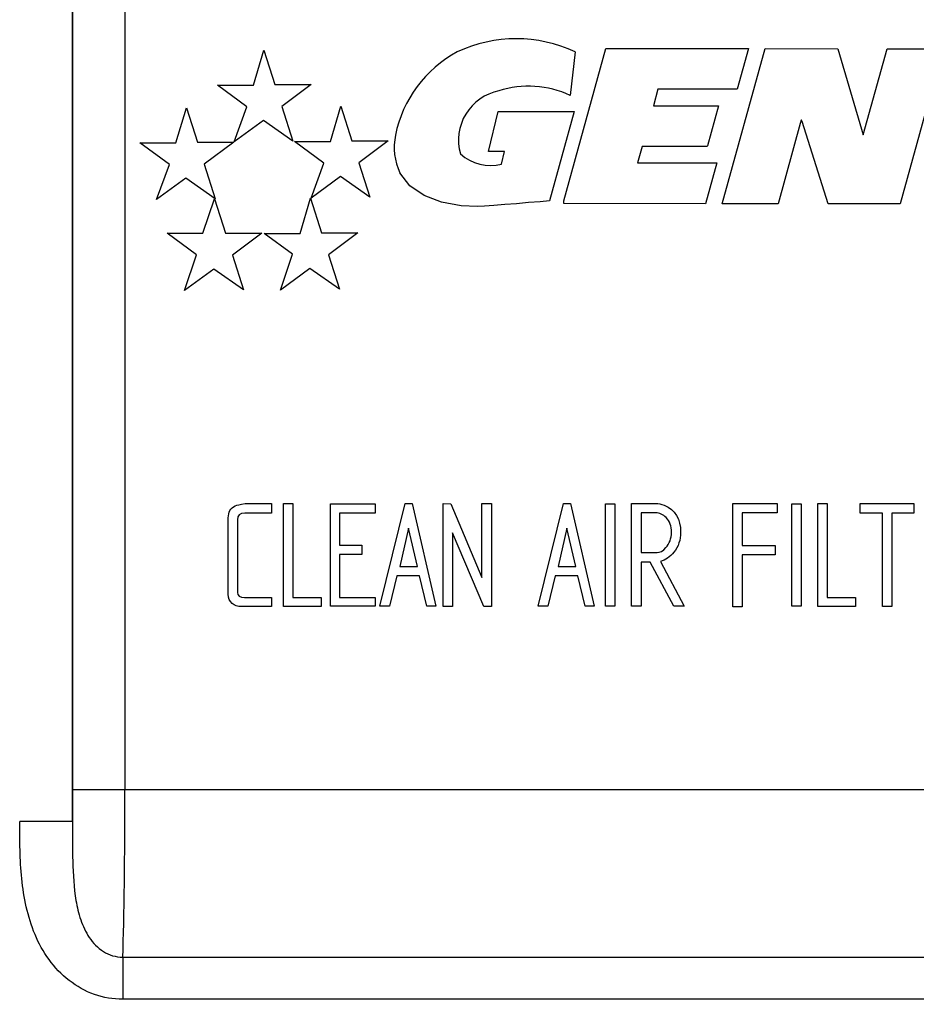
# Model space of a CAD drawing. Header units: inches. Extents: x -13.9 to 83.8, y -28.8 to 34.3.
# Tile 6 of 88: x 3.2 to 4.3, y -13 to -11.8. Entities that reach past the tile are written whole.
import ezdxf

# ---------------------------------------------------------------- set-up
doc = ezdxf.new("R2010")
doc.units = ezdxf.units.IN
doc.header["$MEASUREMENT"] = 0
doc.layers.add('DIMS', color=4, linetype='Continuous')
doc.layers.add('FILTER_COVER_DRA', color=7, linetype='Continuous')
doc.styles.get("Standard").update_dxf_attribs({"font": 'arial.ttf', "height": 0.6322})
doc.dimstyles.get("Standard").update_dxf_attribs({"dimtxt": 0.6322, "dimasz": 0.6322, "dimexe": 0.6322, "dimexo": 0.125, "dimgap": 0.09, "dimtad": 0, "dimtih": 1, "dimtoh": 1, "dimzin": 0, "dimdsep": 46, "dimtxsty": 'Standard', "dimcen": 0.09, "dimadec": 0, "dimazin": 0, "dimtfac": 1, "dimtofl": 0, "dimtmove": 0, "dimatfit": 3, "dimfxl": 1, "dimtolj": 1, "dimtzin": 0, "dimarcsym": 0})

# ---------------------------------------------------------------- blocks, each defined once
blk = doc.blocks.new('*D45')
at = {"layer": 'Defpoints', "color": 0}
for p in [(-1.162, -5.633), (7.6291, -5.633), (9.1111, -15.153)]:
    blk.add_point(p, dxfattribs=at)
at = {"layer": 'DIMS', "color": 0, "lineweight": -2}
for p, q in [((7.5041, -5.633), (-1.7942, -5.633)), ((-1.162, -6.2652), (-1.162, -10.0333)), ((-1.162, -14.5208), (-1.162, -10.8455)), ((8.9861, -15.153), (-1.7942, -15.153))]:
    blk.add_line(p, q, dxfattribs=at)
at = {"layer": 'DIMS', "color": 0}
for points in [[(-1.2674, -6.2652), (-1.0567, -6.2652), (-1.162, -5.633)], [(-1.2674, -14.5208), (-1.0567, -14.5208), (-1.162, -15.153)]]:
    blk.add_solid(points, dxfattribs=at)
at = {"layer": 'DIMS', "color": 0, "insert": (-1.162, -10.4394), "char_height": 0.6322, "attachment_point": 5}
blk.add_mtext('\\A1;"B"', dxfattribs=at)

msp = doc.modelspace()

# ---------------------------------------------------------------- linework, layer by layer
at = {"layer": 'FILTER_COVER_DRA', "color": 7, "linetype": 'Continuous'}
for p, q in [((3.2923, -10.873), (3.2923, -12.7951)), ((3.2925, -12.7572), (3.2925, -10.9072)), ((3.3549, -10.9072), (3.3549, -12.7572)), ((3.5081, -11.9167), (3.5206, -11.8749)), ((3.5206, -11.8749), (3.5337, -11.9159)), ((3.8785, -12.0545), (3.9285, -11.8728)), ((3.8919, -11.8769), (3.8859, -11.929)), ((3.9285, -11.8728), (4.0985, -11.873)), ((4.0674, -12.0581), (4.1184, -11.873)), ((4.0985, -11.873), (4.0851, -11.9216)), ((4.1184, -11.873), (4.2051, -11.8732)), ((4.2051, -11.8732), (4.2355, -11.9761)), ((4.2355, -11.9761), (4.2639, -11.8732)), ((4.2639, -11.8732), (4.3304, -11.8733)), ((4.3304, -11.8733), (4.2794, -12.0584)), ((3.5004, -11.9425), (3.4653, -11.9167)), ((3.4653, -11.9167), (3.5081, -11.9167)), ((3.5337, -11.9159), (3.5771, -11.9159)), ((3.5771, -11.9159), (3.542, -11.9423)), ((3.9906, -11.9215), (3.9852, -11.9412)), ((3.9924, -11.9215), (3.9906, -11.9215)), ((4.0851, -11.9216), (3.9924, -11.9215)), ((3.4157, -11.9856), (3.4282, -11.9437)), ((3.4282, -11.9437), (3.4413, -11.9848)), ((3.4851, -11.9844), (3.5004, -11.9425)), ((3.542, -11.9423), (3.5551, -11.9834)), ((3.6, -11.9838), (3.6124, -11.9419)), ((3.6124, -11.9419), (3.6256, -11.983)), ((3.7885, -11.9957), (3.8002, -11.948)), ((3.8002, -11.948), (3.8905, -11.948)), ((3.8905, -11.948), (3.8612, -12.0547)), ((3.9852, -11.9412), (4.0627, -11.9413)), ((4.0627, -11.9413), (4.0496, -11.9889)), ((3.52, -11.9587), (3.4851, -11.9844)), ((3.5551, -11.9834), (3.52, -11.9587)), ((4.1615, -11.9583), (4.1604, -11.9623)), ((4.162, -11.9583), (4.1615, -11.9583)), ((4.1626, -11.9601), (4.162, -11.9583)), ((4.1604, -11.9623), (4.1339, -12.0582)), ((4.1936, -12.0583), (4.1626, -11.9601)), ((3.6256, -11.983), (3.6689, -11.983)), ((3.6689, -11.983), (3.6338, -12.0093)), ((3.408, -12.0115), (3.3727, -11.9856)), ((3.3727, -11.9856), (3.4157, -11.9856)), ((3.4413, -11.9848), (3.4846, -11.9848)), ((3.4846, -11.9848), (3.4495, -12.0111)), ((3.5923, -12.0096), (3.5572, -11.9838)), ((3.5572, -11.9838), (3.6, -11.9838)), ((3.9718, -11.9897), (3.9664, -12.0094)), ((4.049, -11.9898), (3.9718, -11.9897)), ((4.0496, -11.9889), (4.049, -11.9898)), ((3.8076, -11.9957), (3.7885, -11.9957)), ((3.8041, -12.0108), (3.8076, -11.9957)), ((3.3927, -12.0532), (3.408, -12.0115)), ((3.4495, -12.0111), (3.4627, -12.0523)), ((3.577, -12.0514), (3.5923, -12.0096)), ((3.6338, -12.0093), (3.647, -12.0505)), ((3.9664, -12.0094), (4.0609, -12.0095)), ((4.0609, -12.0095), (4.0475, -12.0581)), ((3.4276, -12.0276), (3.3927, -12.0532)), ((3.4627, -12.0523), (3.4276, -12.0276)), ((3.6119, -12.0258), (3.577, -12.0514)), ((3.647, -12.0505), (3.6119, -12.0258)), ((3.6948, -12.0369), (3.6828, -12.0213)), ((3.7116, -12.0485), (3.6948, -12.0369)), ((3.448, -12.0933), (3.4617, -12.0522)), ((3.4617, -12.0522), (3.4748, -12.0933)), ((3.5637, -12.0935), (3.5762, -12.0516)), ((3.5762, -12.0516), (3.5893, -12.0927)), ((3.7323, -12.0563), (3.7116, -12.0485)), ((3.7558, -12.0605), (3.7323, -12.0563)), ((3.7755, -12.0613), (3.7558, -12.0605)), ((3.7839, -12.061), (3.7755, -12.0613)), ((3.7949, -12.0602), (3.7839, -12.061)), ((3.8078, -12.0592), (3.7949, -12.0602)), ((3.8218, -12.0581), (3.8078, -12.0592)), ((3.8361, -12.0568), (3.8218, -12.0581)), ((3.8501, -12.0557), (3.8361, -12.0568)), ((3.8612, -12.0547), (3.8501, -12.0557)), ((3.8784, -12.0579), (3.8785, -12.0545)), ((4.0475, -12.0581), (3.8784, -12.0579)), ((4.1339, -12.0582), (4.0674, -12.0581)), ((4.2794, -12.0584), (4.1936, -12.0583)), ((3.4052, -12.0933), (3.448, -12.0933)), ((3.4403, -12.1191), (3.4052, -12.0933)), ((3.4748, -12.0933), (3.5182, -12.0933)), ((3.5182, -12.0933), (3.4831, -12.1196)), ((3.5548, -12.1184), (3.5209, -12.0935)), ((3.5209, -12.0935), (3.5637, -12.0935)), ((3.5893, -12.0927), (3.6326, -12.0927)), ((3.6326, -12.0927), (3.5976, -12.119)), ((3.426, -12.1618), (3.4403, -12.1191)), ((3.4831, -12.1196), (3.4962, -12.1607)), ((3.5405, -12.1612), (3.5548, -12.1184)), ((3.5976, -12.119), (3.6107, -12.1601)), ((3.5756, -12.1354), (3.5405, -12.1612)), ((3.6107, -12.1601), (3.5756, -12.1354)), ((3.4611, -12.1361), (3.426, -12.1618)), ((3.4962, -12.1607), (3.4611, -12.1361)), ((3.4981, -12.416), (3.5299, -12.416)), ((3.5299, -12.416), (3.5299, -12.4273)), ((3.5441, -12.5388), (3.5441, -12.416)), ((3.5441, -12.416), (3.5551, -12.416)), ((3.5551, -12.416), (3.5551, -12.5278)), ((3.6, -12.5385), (3.6, -12.4163)), ((3.6, -12.4163), (3.6533, -12.4163)), ((3.6533, -12.4163), (3.6533, -12.4273)), ((3.6591, -12.5385), (3.689, -12.4158)), ((3.689, -12.4158), (3.6975, -12.4158)), ((3.6975, -12.4158), (3.7258, -12.5385)), ((3.7343, -12.5388), (3.7343, -12.416)), ((3.7343, -12.416), (3.7434, -12.4161)), ((3.7434, -12.4161), (3.7807, -12.5041)), ((3.7807, -12.5041), (3.7807, -12.416)), ((3.7807, -12.416), (3.7921, -12.416)), ((3.7921, -12.416), (3.7921, -12.5388)), ((3.8479, -12.5385), (3.8778, -12.4158)), ((3.8778, -12.4158), (3.8864, -12.4158)), ((3.8864, -12.4158), (3.9147, -12.5385)), ((3.9279, -12.5385), (3.9279, -12.4163)), ((3.9279, -12.4163), (3.9392, -12.4163)), ((3.9392, -12.4163), (3.9392, -12.5385)), ((3.959, -12.5385), (3.959, -12.4158)), ((4.0799, -12.539), (4.0799, -12.416)), ((4.0799, -12.416), (4.133, -12.416)), ((4.133, -12.416), (4.133, -12.427)), ((4.1502, -12.5385), (4.1502, -12.4163)), ((4.1502, -12.4163), (4.1614, -12.4163)), ((4.1614, -12.4163), (4.1614, -12.5385)), ((4.1814, -12.416), (4.1923, -12.416)), ((4.1814, -12.5388), (4.1814, -12.416)), ((4.1923, -12.416), (4.1923, -12.5278)), ((4.2317, -12.4273), (4.2317, -12.416)), ((4.2317, -12.416), (4.296, -12.416)), ((4.296, -12.416), (4.296, -12.4273)), ((3.6533, -12.4273), (3.6109, -12.4273)), ((3.6109, -12.4273), (3.6109, -12.4656)), ((3.9706, -12.427), (3.9706, -12.4744)), ((4.133, -12.427), (4.0909, -12.427)), ((4.0909, -12.427), (4.0909, -12.4659)), ((4.2586, -12.4273), (4.2317, -12.4273)), ((4.2586, -12.5388), (4.2586, -12.4273)), ((4.296, -12.4273), (4.2695, -12.4273)), ((4.2695, -12.4273), (4.2695, -12.5388)), ((3.6931, -12.4452), (3.6827, -12.4911)), ((3.7037, -12.4911), (3.6931, -12.4452)), ((3.7828, -12.5388), (3.7457, -12.451)), ((3.7457, -12.451), (3.7457, -12.5388)), ((3.8819, -12.4452), (3.8715, -12.4911)), ((3.8925, -12.4911), (3.8819, -12.4452)), ((3.6109, -12.4656), (3.6373, -12.4656)), ((3.6373, -12.4766), (3.6109, -12.4766)), ((3.6109, -12.4766), (3.6109, -12.5278)), ((3.6373, -12.4656), (3.6373, -12.4766)), ((4.0909, -12.4659), (4.1305, -12.4659)), ((4.1305, -12.4659), (4.1305, -12.4769)), ((3.9813, -12.4859), (3.9706, -12.4859)), ((3.9706, -12.4859), (3.9706, -12.5385)), ((4.0094, -12.5385), (3.9813, -12.4859)), ((3.9936, -12.4849), (4.0218, -12.5385)), ((4.1305, -12.4769), (4.0909, -12.4769)), ((4.0909, -12.4769), (4.0909, -12.539)), ((3.6827, -12.4911), (3.7037, -12.4911)), ((3.8715, -12.4911), (3.8925, -12.4911)), ((3.6791, -12.5023), (3.6703, -12.5385)), ((3.7063, -12.5023), (3.6791, -12.5023)), ((3.7148, -12.5385), (3.7063, -12.5023)), ((3.868, -12.5023), (3.8592, -12.5385)), ((3.8951, -12.5023), (3.868, -12.5023)), ((3.9037, -12.5385), (3.8951, -12.5023)), ((3.5299, -12.5278), (3.5299, -12.5388)), ((3.5551, -12.5278), (3.589, -12.5278)), ((3.589, -12.5278), (3.589, -12.5388)), ((3.6109, -12.5278), (3.6533, -12.5278)), ((3.6533, -12.5278), (3.6533, -12.5385)), ((4.1923, -12.5278), (4.2262, -12.5278)), ((4.2262, -12.5278), (4.2262, -12.5388)), ((3.589, -12.5388), (3.5441, -12.5388)), ((3.6533, -12.5385), (3.6, -12.5385)), ((3.6703, -12.5385), (3.6591, -12.5385)), ((3.7258, -12.5385), (3.7148, -12.5385)), ((3.7457, -12.5388), (3.7343, -12.5388)), ((3.7921, -12.5388), (3.7828, -12.5388)), ((3.8592, -12.5385), (3.8479, -12.5385)), ((3.9147, -12.5385), (3.9037, -12.5385)), ((3.9392, -12.5385), (3.9279, -12.5385)), ((3.9706, -12.5385), (3.959, -12.5385)), ((4.0218, -12.5385), (4.0094, -12.5385)), ((4.0909, -12.539), (4.0799, -12.539)), ((4.1614, -12.5385), (4.1502, -12.5385)), ((4.2262, -12.5388), (4.1814, -12.5388)), ((4.2695, -12.5388), (4.2586, -12.5388)), ((3.2925, -12.7572), (3.3549, -12.7572)), ((3.3549, -12.7572), (5.2255, -12.7572)), ((3.2923, -12.7951), (3.2294, -12.7951)), ((3.3523, -12.9571), (5.2281, -12.9571)), ((3.3523, -12.9571), (3.3523, -13.0074)), ((5.2281, -13.0074), (3.3523, -13.0074))]:
    msp.add_line(p, q, dxfattribs=at)
for centre, radius, start, end in [((3.8216, -12.0276), 0.1663, 65.005, 114.995), ((3.8208, -12.0057), 0.1463, 118.3497, 168.4392), ((3.8126, -11.9823), 0.0599, 101.3388, 195.9341), ((3.8365, -12.034), 0.1161, 64.7892, 107.8738), ((3.7478, -11.9908), 0.0717, 168.3542, 205.1342), ((3.7908, -11.959), 0.0535, 227.9707, 284.4066)]:
    msp.add_arc(centre, radius, start, end, dxfattribs=at)
for centre, major_axis, ratio, start_param in [((3.2859, -12.7572), (0, -0.1875), 0.034921, 1.36701), ((3.3484, -12.7572), (0, -0.25), 0.026191, 0.6443)]:
    msp.add_ellipse(centre, major_axis=major_axis, ratio=ratio, start_param=start_param, end_param=1.570796, dxfattribs=at)
for points, knots in [([(3.5299, -12.5388), (3.518, -12.5388), (3.506, -12.5388), (3.4941, -12.5388), (3.4894, -12.5388), (3.4856, -12.5376), (3.4827, -12.535), (3.4797, -12.5324), (3.4781, -12.5288), (3.4781, -12.5242), (3.4781, -12.4937), (3.4781, -12.4632), (3.4781, -12.4328), (3.4781, -12.4261), (3.4809, -12.4214), (3.4864, -12.4187), (3.4884, -12.4177), (3.4923, -12.4169), (3.4981, -12.416)], [0, 0, 0, 0, 0.198108, 0.198108, 0.198108, 0.26548, 0.26548, 0.26548, 0.333016, 0.333016, 0.333016, 0.837991, 0.837991, 0.837991, 0.933447, 0.933447, 0.933447, 1, 1, 1, 1]), ([(3.5299, -12.5388), (3.518, -12.5388), (3.506, -12.5388), (3.4941, -12.5388), (3.4894, -12.5388), (3.4856, -12.5376), (3.4827, -12.535), (3.4797, -12.5324), (3.4781, -12.5288), (3.4781, -12.5242), (3.4781, -12.4937), (3.4781, -12.4632), (3.4781, -12.4328), (3.4781, -12.4261), (3.4809, -12.4214), (3.4864, -12.4187), (3.4884, -12.4177), (3.4923, -12.4169), (3.4981, -12.416)], [0, 0, 0, 0, 0.198108, 0.198108, 0.198108, 0.26548, 0.26548, 0.26548, 0.333016, 0.333016, 0.333016, 0.837991, 0.837991, 0.837991, 0.933447, 0.933447, 0.933447, 1, 1, 1, 1]), ([(3.959, -12.4158), (3.9688, -12.4158), (3.9786, -12.4158), (3.9884, -12.4158), (3.9912, -12.4158), (3.9944, -12.4165), (3.9981, -12.418), (4.0112, -12.4234), (4.0177, -12.4342), (4.0177, -12.4593), (4.015, -12.4672), (4.0097, -12.4739), (4.005, -12.4798), (3.9996, -12.4835), (3.9936, -12.4849)], [0, 0, 0, 0, 0.234785, 0.234785, 0.234785, 0.314574, 0.314574, 0.314574, 0.650838, 0.650838, 0.841323, 0.841323, 0.841323, 1, 1, 1, 1]), ([(3.959, -12.4158), (3.9688, -12.4158), (3.9786, -12.4158), (3.9884, -12.4158), (3.9912, -12.4158), (3.9944, -12.4165), (3.9981, -12.418), (4.0112, -12.4234), (4.0177, -12.4342), (4.0177, -12.4593), (4.015, -12.4672), (4.0097, -12.4739), (4.005, -12.4798), (3.9996, -12.4835), (3.9936, -12.4849)], [0, 0, 0, 0, 0.234785, 0.234785, 0.234785, 0.314574, 0.314574, 0.314574, 0.650838, 0.650838, 0.841323, 0.841323, 0.841323, 1, 1, 1, 1]), ([(3.5299, -12.4273), (3.5193, -12.4273), (3.5086, -12.4273), (3.498, -12.4273), (3.4921, -12.4273), (3.4891, -12.43), (3.4891, -12.4355), (3.4891, -12.4643), (3.4891, -12.4932), (3.4891, -12.5221), (3.4891, -12.5259), (3.4919, -12.5278), (3.4976, -12.5278), (3.5084, -12.5278), (3.5192, -12.5278), (3.5299, -12.5278)], [0, 0, 0, 0, 0.181104, 0.181104, 0.181104, 0.259678, 0.259678, 0.259678, 0.750869, 0.750869, 0.750869, 0.81679, 0.81679, 0.81679, 1, 1, 1, 1]), ([(3.5299, -12.4273), (3.5193, -12.4273), (3.5086, -12.4273), (3.498, -12.4273), (3.4921, -12.4273), (3.4891, -12.43), (3.4891, -12.4355), (3.4891, -12.4643), (3.4891, -12.4932), (3.4891, -12.5221), (3.4891, -12.5259), (3.4919, -12.5278), (3.4976, -12.5278), (3.5084, -12.5278), (3.5192, -12.5278), (3.5299, -12.5278)], [0, 0, 0, 0, 0.181104, 0.181104, 0.181104, 0.259678, 0.259678, 0.259678, 0.750869, 0.750869, 0.750869, 0.81679, 0.81679, 0.81679, 1, 1, 1, 1]), ([(4.0067, -12.4502), (4.0067, -12.4429), (4.0046, -12.437), (4.0003, -12.4327), (3.9966, -12.4289), (3.9926, -12.427), (3.988, -12.427), (3.9822, -12.427), (3.9764, -12.427), (3.9706, -12.427)], [0, 0, 0, 0, 0.379627, 0.379627, 0.379627, 0.654669, 0.654669, 0.654669, 1, 1, 1, 1]), ([(4.0067, -12.4502), (4.0067, -12.4429), (4.0046, -12.437), (4.0003, -12.4327), (3.9966, -12.4289), (3.9926, -12.427), (3.988, -12.427), (3.9822, -12.427), (3.9764, -12.427), (3.9706, -12.427)], [0, 0, 0, 0, 0.379627, 0.379627, 0.379627, 0.654669, 0.654669, 0.654669, 1, 1, 1, 1]), ([(3.9706, -12.4744), (3.9769, -12.4744), (3.9832, -12.4744), (3.9895, -12.4744), (3.993, -12.4744), (3.9966, -12.4724), (4.0001, -12.4685), (4.0045, -12.4637), (4.0067, -12.4576), (4.0067, -12.4502)], [0, 0, 0, 0, 0.369181, 0.369181, 0.369181, 0.611958, 0.611958, 0.611958, 1, 1, 1, 1]), ([(3.9706, -12.4744), (3.9769, -12.4744), (3.9832, -12.4744), (3.9895, -12.4744), (3.993, -12.4744), (3.9966, -12.4724), (4.0001, -12.4685), (4.0045, -12.4637), (4.0067, -12.4576), (4.0067, -12.4502)], [0, 0, 0, 0, 0.369181, 0.369181, 0.369181, 0.611958, 0.611958, 0.611958, 1, 1, 1, 1]), ([(3.3523, -13.0074), (3.3407, -13.0074), (3.3294, -13.0055), (3.3075, -12.9977), (3.2975, -12.992), (3.2791, -12.9778), (3.2712, -12.9694), (3.2576, -12.9507), (3.2521, -12.9406), (3.2432, -12.9195), (3.2398, -12.9083), (3.2347, -12.886), (3.233, -12.8747), (3.2296, -12.8408), (3.2294, -12.818), (3.2294, -12.7951)], [0, 0, 0, 0, 0.125, 0.125, 0.25, 0.25, 0.375, 0.375, 0.5, 0.5, 0.625, 0.625, 0.75, 0.75, 1, 1, 1, 1]), ([(3.2923, -12.7951), (3.2923, -12.8112), (3.2922, -12.8271), (3.2931, -12.8586), (3.2939, -12.8741), (3.2978, -12.8973), (3.2996, -12.905), (3.3047, -12.9199), (3.308, -12.9271), (3.3168, -12.9402), (3.3224, -12.9462), (3.3327, -12.9526), (3.3364, -12.9542), (3.3441, -12.9565), (3.3482, -12.9571), (3.3523, -12.9571)], [0, 0, 0, 0, 0.25, 0.25, 0.5, 0.5, 0.625, 0.625, 0.75, 0.75, 0.875, 0.875, 0.9375, 0.9375, 1, 1, 1, 1])]:
    msp.add_open_spline(points, degree=3, knots=knots, dxfattribs=at)

# ---------------------------------------------------------------- dimensions: what is measured, and where the dimension line sits
at = {"layer": 'DIMS'}
dim = msp.add_linear_dim(base=(-1.162, -5.633), p1=(9.1111, -15.153), p2=(7.6291, -5.633), angle=90, text='"B"', dimstyle='Standard', override={"dimpost": '"'}, dxfattribs=at)
dim.commit()
dim.dimension.update_dxf_attribs({"geometry": '*D45', "text_midpoint": (-1.162, -10.4394), "dimtype": 160})

doc.saveas('drawing.dxf')
